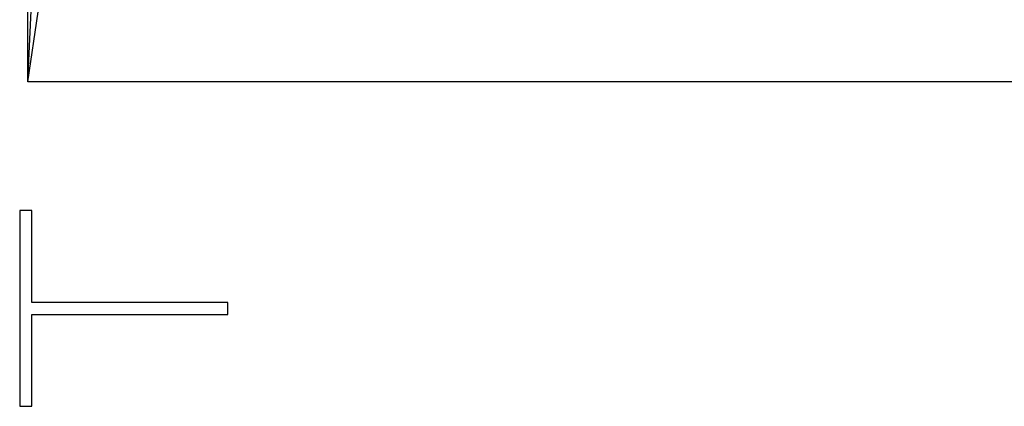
# Model space of a CAD drawing. Header units: millimetres. Extents: x 0 to 600, y 0 to 600.
# Tile 17 of 39: x 287 to 327, y 283 to 299. Entities that reach past the tile are written whole.
import ezdxf

# ---------------------------------------------------------------- set-up
doc = ezdxf.new("R2010")
doc.units = ezdxf.units.MM
doc.header["$LTSCALE"] = 39.111111
doc.layers.get('0').update_dxf_attribs({"linetype": 'CONTINUOUS'})

msp = doc.modelspace()

# ---------------------------------------------------------------- linework, layer by layer
at = {"color": 7, "linetype": 'CONTINUOUS'}
for p, q in [((287.555, 296.171), (287.555, 327.647)), ((287.555, 296.171), (287.695, 299.078)), ((287.555, 296.171), (287.973, 299.037)), ((342.892, 296.171), (287.555, 296.171)), ((287.229, 290.916), (287.229, 282.927)), ((287.718, 290.916), (287.229, 290.916)), ((287.718, 287.166), (287.718, 290.916)), ((295.718, 287.166), (287.718, 287.166)), ((295.718, 286.677), (295.718, 287.166)), ((287.718, 282.927), (287.718, 286.677)), ((287.718, 286.677), (295.718, 286.677)), ((287.724, 282.921), (287.724, 286.671)), ((287.724, 286.671), (295.724, 286.671)), ((287.224, 282.921), (287.724, 282.921)), ((287.229, 282.927), (287.718, 282.927))]:
    msp.add_line(p, q, dxfattribs=at)

doc.saveas('drawing.dxf')
